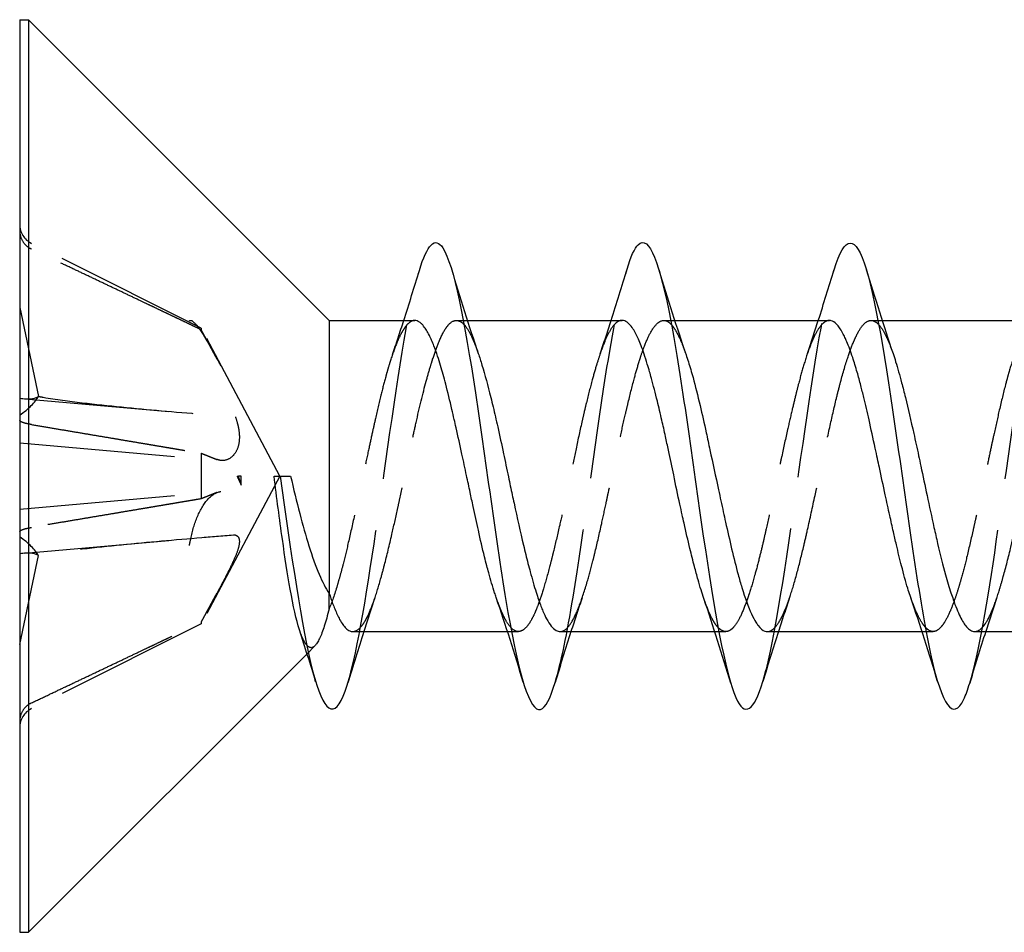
# Model space of a CAD drawing. Header units: millimetres. Extents: x -168 to 186, y -85 to 278.
# Tile 24 of 44: x 131 to 140, y 239 to 248. Entities that reach past the tile are written whole.
import ezdxf

# ---------------------------------------------------------------- set-up
doc = ezdxf.new("R2010")
doc.units = ezdxf.units.MM
doc.header["$LTSCALE"] = 10
doc.linetypes.add('ALLCAD_Strich', pattern=[0.2, 0.15, -0.05])
doc.layers.add('BESCH_KONT_sich_schn_grun_2d', color=10, linetype='Continuous')

msp = doc.modelspace()

# ---------------------------------------------------------------- linework, layer by layer
at = {"layer": 'BESCH_KONT_sich_schn_grun_2d', "linetype": 'Continuous'}
for p, q in [((130.911, 248.08), (130.911, 239.28)), ((130.911, 248.08), (130.9963, 248.08)), ((130.9963, 248.08), (130.9963, 239.28)), ((133.8963, 245.18), (130.9963, 248.08)), ((133.8963, 245.18), (133.8963, 242.5483)), ((133.8963, 245.18), (134.7218, 245.18)), ((135.1903, 245.18), (135.1903, 245.18)), ((135.2297, 245.18), (136.722, 245.18)), ((137.1913, 245.18), (137.1913, 245.18)), ((137.2296, 245.18), (138.7228, 245.18)), ((139.1907, 245.18), (139.1907, 245.18)), ((139.2308, 245.18), (140.7215, 245.18)), ((133.3646, 243.68), (133.4231, 243.68)), ((133.4231, 243.68), (133.5244, 243.68)), ((134.1234, 242.18), (135.6169, 242.18)), ((135.6553, 242.18), (135.6553, 242.18)), ((136.1246, 242.18), (137.6161, 242.18)), ((137.6559, 242.18), (137.6559, 242.18)), ((138.124, 242.18), (139.6158, 242.18)), ((139.6549, 242.18), (139.655, 242.18)), ((140.1236, 242.18), (141.617, 242.18)), ((133.683, 241.9667), (130.9963, 239.28)), ((130.911, 239.28), (130.9963, 239.28))]:
    msp.add_line(p, q, dxfattribs=at)
at = {"layer": 'BESCH_KONT_sich_schn_grun_2d', "linetype": 'ALLCAD_Strich'}
for p, q in [((132.6624, 245.1068), (131.0251, 245.9231)), ((130.911, 245.3063), (131.091, 244.4482)), ((135.1238, 245.18), (135.1903, 245.18)), ((135.1903, 245.18), (135.2297, 245.18)), ((137.1246, 245.18), (137.1913, 245.18)), ((137.1913, 245.18), (137.2296, 245.18)), ((139.1234, 245.18), (139.1907, 245.18)), ((139.1907, 245.18), (139.2308, 245.18)), ((132.6624, 245.1068), (132.6624, 245.0898)), ((133.421, 243.68), (132.6624, 245.1068)), ((130.9604, 244.425), (132.3495, 244.3034)), ((130.911, 243.9996), (132.8554, 243.8295)), ((132.6624, 243.8999), (132.6624, 243.4601)), ((133.421, 243.68), (132.6624, 242.2532)), ((133.0078, 243.68), (133.0215, 243.68)), ((133.0488, 243.68), (133.0215, 243.68)), ((133.0488, 243.5901), (133.0488, 243.68)), ((130.911, 243.3604), (132.8554, 243.5305)), ((130.9604, 242.935), (132.3495, 243.0566)), ((130.911, 242.0537), (131.091, 242.9118)), ((133.8963, 242.3994), (133.8963, 242.5483)), ((132.6624, 242.2532), (131.0251, 241.4369)), ((132.6624, 242.2702), (132.6624, 242.2532)), ((135.6169, 242.18), (135.6553, 242.18)), ((135.6553, 242.18), (135.7215, 242.18)), ((137.6161, 242.18), (137.6559, 242.18)), ((137.6559, 242.18), (137.7227, 242.18)), ((139.6158, 242.18), (139.6549, 242.18)), ((139.655, 242.18), (139.7222, 242.18)), ((133.7594, 242.0431), (133.683, 241.9667))]:
    msp.add_line(p, q, dxfattribs=at)
for centre, start, end in [((131.117, 246.1075), 180, 243.5), ((131.117, 241.2525), 116.5, 180)]:
    msp.add_arc(centre, 0.206, start, end, dxfattribs=at)
for centre, major_axis, ratio, start_param, end_param in [((130.6252, 244.7008), (0.4776, -0.2373), 0.301363, 5.494242, 6.164816), ((130.6252, 244.3307), (-0.4764, -0.2118), 0.374695, 2.039021, 2.709595), ((130.6252, 243.0293), (0.4764, -0.2118), 0.374695, 0.431998, 1.102572), ((130.6252, 242.6592), (-0.4776, -0.2373), 0.301363, 3.259962, 3.930536)]:
    msp.add_ellipse(centre, major_axis=major_axis, ratio=ratio, start_param=start_param, end_param=end_param, dxfattribs=at)
for points, knots in [([(130.911, 246.0475), (130.911, 246.0224), (130.9169, 245.993), (130.9364, 245.947), (130.9533, 245.9223), (130.986, 245.8906), (131.0056, 245.8772), (131.0251, 245.8677)], [0.03063035, 0.03063035, 0.03063035, 0.03063035, 0.03826174, 0.03826174, 0.04588225, 0.04588225, 0.05212581, 0.05212581, 0.05212581, 0.05212581]), ([(134.0771, 241.6847), (134.1732, 242.0027), (134.2692, 242.608), (134.3653, 243.2732), (134.47, 243.998), (134.5747, 244.7939), (134.6794, 245.3044), (134.7085, 245.4463), (134.7376, 245.5662), (134.7667, 245.6618)], [2.054535, 2.054535, 2.054535, 2.054535, 2.959994, 2.959994, 2.959994, 3.946659, 3.946659, 3.946659, 4.220873, 4.220873, 4.220873, 4.220873]), ([(136.0765, 241.6889), (136.1342, 241.8796), (136.192, 242.1647), (136.2497, 242.5121), (136.3544, 243.1422), (136.4591, 243.9776), (136.5638, 244.6437), (136.6327, 245.0821), (136.7016, 245.4471), (136.7705, 245.6752)], [8.335858, 8.335858, 8.335858, 8.335858, 8.879982, 8.879982, 8.879982, 9.866647, 9.866647, 9.866647, 10.516159, 10.516159, 10.516159, 10.516159]), ([(138.0801, 241.6979), (138.0981, 241.7571), (138.1161, 241.8258), (138.1341, 241.9036), (138.2388, 242.357), (138.3435, 243.1226), (138.4482, 243.8571), (138.5529, 244.5916), (138.6575, 245.2949), (138.7622, 245.6517), (138.7639, 245.6575), (138.7657, 245.6633), (138.7674, 245.669)], [14.630449, 14.630449, 14.630449, 14.630449, 14.79997, 14.79997, 14.79997, 15.786635, 15.786635, 15.786635, 16.7733, 16.7733, 16.7733, 16.78948, 16.78948, 16.78948, 16.78948]), ([(140.0759, 241.6825), (140.1615, 241.9659), (140.247, 242.4696), (140.3326, 243.0474), (140.4373, 243.7546), (140.5419, 244.5729), (140.6466, 245.1354), (140.687, 245.3525), (140.7274, 245.5314), (140.7678, 245.6644)], [20.90033, 20.90033, 20.90033, 20.90033, 21.706623, 21.706623, 21.706623, 22.693288, 22.693288, 22.693288, 23.074001, 23.074001, 23.074001, 23.074001]), ([(132.5484, 245.1777), (132.5504, 245.1792), (132.5525, 245.1802), (132.5692, 245.1837), (132.5906, 245.1667), (132.6427, 245.1032), (132.677, 245.0507), (132.7521, 244.9236), (132.7933, 244.8492), (132.8322, 244.7768), (132.8383, 244.7654), (132.8445, 244.7536), (132.8509, 244.7417)], [-0.07582789, -0.07582789, -0.07582789, -0.07582789, -0.07214903, -0.07214903, -0.04970497, -0.04970497, -0.02485249, -0.02485249, 0, 0, 0, 0.00390991, 0.00390991, 0.00390991, 0.00390991]), ([(134.7218, 245.18), (134.7174, 245.18), (134.7131, 245.1796), (134.6916, 245.1753), (134.6746, 245.1653), (134.6481, 245.1396), (134.6386, 245.1285), (134.6178, 245.0999), (134.6065, 245.0817), (134.5812, 245.0353), (134.5672, 245.0059), (134.5329, 244.9248), (134.5125, 244.8692), (134.4868, 244.7902), (134.4814, 244.7731), (134.4691, 244.733), (134.4622, 244.7096), (134.4508, 244.6695), (134.4462, 244.6531), (134.4262, 244.5803), (134.4109, 244.5206), (134.378, 244.3864), (134.3605, 244.3111), (134.3331, 244.1903), (134.3235, 244.1468), (134.3022, 244.0502), (134.2906, 243.9969), (134.2644, 243.8761), (134.2498, 243.8083), (134.2163, 243.6522), (134.1973, 243.564), (134.1728, 243.4511), (134.1673, 243.4256), (134.1546, 243.3672), (134.1475, 243.3343), (134.1205, 243.211), (134.1009, 243.1227), (134.0644, 242.9656), (134.0477, 242.8961), (134.0211, 242.792), (134.0114, 242.7551), (133.9925, 242.6865), (133.9833, 242.6546), (133.9484, 242.5379), (133.9224, 242.4625), (133.8963, 242.3994)], [6.5560788, 6.5560788, 6.5560788, 6.5560788, 6.5625224, 6.5625224, 6.5874777, 6.5874777, 6.6013001, 6.6013001, 6.6176885, 6.6176885, 6.6377522, 6.6377522, 6.6668211, 6.6668211, 6.6745424, 6.6745424, 6.6845204, 6.6845204, 6.691142, 6.691142, 6.7135692, 6.7135692, 6.7393428, 6.7393428, 6.7534557, 6.7534557, 6.7702443, 6.7702443, 6.7911575, 6.7911575, 6.8182459, 6.8182459, 6.8261649, 6.8261649, 6.8365108, 6.8365108, 6.8652952, 6.8652952, 6.8898655, 6.8898655, 6.9040722, 6.9040722, 6.9172938, 6.9172938, 6.954529, 6.954529, 6.954529, 6.954529]), ([(134.1234, 242.18), (134.1264, 242.18), (134.1294, 242.1802), (134.1579, 242.184), (134.1835, 242.2016), (134.2216, 242.2483), (134.2339, 242.2666), (134.2533, 242.3004), (134.2604, 242.3137), (134.2873, 242.3686), (134.307, 242.417), (134.3488, 242.5355), (134.3709, 242.6071), (134.4053, 242.7295), (134.4174, 242.7747), (134.4534, 242.9141), (134.4774, 243.0134), (134.5196, 243.1953), (134.5376, 243.2754), (134.563, 243.3911), (134.5704, 243.4252), (134.5952, 243.5408), (134.6125, 243.6231), (134.6465, 243.785), (134.6631, 243.8643), (134.6861, 243.9722), (134.6924, 244.0017), (134.7108, 244.0866), (134.7228, 244.1413), (134.7674, 244.3389), (134.8, 244.4738), (134.8464, 244.6442), (134.8597, 244.691), (134.8803, 244.7593), (134.8876, 244.7828), (134.9126, 244.8606), (134.9301, 244.9105), (134.9712, 245.0137), (134.9946, 245.062), (135.03, 245.1167), (135.0418, 245.132), (135.0809, 245.1721), (135.1083, 245.1838), (135.1525, 245.1761), (135.169, 245.1673), (135.1896, 245.1491), (135.1936, 245.1451), (135.1977, 245.1407)], [0.1097994, 0.1097994, 0.1097994, 0.1097994, 0.1141586, 0.1141586, 0.1507799, 0.1507799, 0.1684279, 0.1684279, 0.1785809, 0.1785809, 0.207307, 0.207307, 0.2397642, 0.2397642, 0.2573853, 0.2573853, 0.2919009, 0.2919009, 0.3176024, 0.3176024, 0.3282327, 0.3282327, 0.3534793, 0.3534793, 0.3778589, 0.3778589, 0.3870962, 0.3870962, 0.4046176, 0.4046176, 0.4515908, 0.4515908, 0.4706328, 0.4706328, 0.4811018, 0.4811018, 0.5067271, 0.5067271, 0.5411223, 0.5411223, 0.558324, 0.558324, 0.597748, 0.597748, 0.6213207, 0.6213207, 0.6271808, 0.6271808, 0.6271808, 0.6271808]), ([(136.722, 245.18), (136.7119, 245.18), (136.7017, 245.1778), (136.6855, 245.1706), (136.6795, 245.1672), (136.6661, 245.1578), (136.6589, 245.1515), (136.6316, 245.1234), (136.6117, 245.094), (136.5751, 245.0246), (136.5585, 244.9871), (136.5321, 244.9196), (136.5225, 244.8933), (136.5013, 244.8318), (136.4897, 244.796), (136.4635, 244.7107), (136.449, 244.6601), (136.4154, 244.5372), (136.3964, 244.4632), (136.3714, 244.3605), (136.3654, 244.3352), (136.3521, 244.2785), (136.3448, 244.2469), (136.3175, 244.1263), (136.2976, 244.0347), (136.2611, 243.8628), (136.2444, 243.7833), (136.218, 243.6579), (136.2084, 243.6122), (136.1872, 243.5122), (136.1756, 243.458), (136.1494, 243.3374), (136.1349, 243.2713), (136.1013, 243.1231), (136.0823, 243.0421), (136.0574, 242.9398), (136.0513, 242.9154), (136.038, 242.8622), (136.0307, 242.8336), (136.0033, 242.7287), (135.9835, 242.657), (135.947, 242.537), (135.9303, 242.4869), (135.904, 242.4162), (135.8944, 242.3921), (135.8731, 242.3432), (135.8615, 242.3192), (135.8353, 242.2714), (135.8207, 242.2492), (135.7872, 242.2087), (135.7683, 242.1934), (135.7434, 242.1832), (135.7373, 242.1816), (135.724, 242.1797), (135.7168, 242.1798), (135.6895, 242.1846), (135.6696, 242.1971), (135.649, 242.2193), (135.6483, 242.2201), (135.6475, 242.2209)], [5.5909526, 5.5909526, 5.5909526, 5.5909526, 5.6054799, 5.6054799, 5.6141509, 5.6141509, 5.6246764, 5.6246764, 5.6537761, 5.6537761, 5.6782417, 5.6782417, 5.6922665, 5.6922665, 5.7090358, 5.7090358, 5.7299535, 5.7299535, 5.7570413, 5.7570413, 5.76571, 5.76571, 5.7762376, 5.7762376, 5.8053416, 5.8053416, 5.8298068, 5.8298068, 5.8438332, 5.8438332, 5.8606056, 5.8606056, 5.8815299, 5.8815299, 5.9086017, 5.9086017, 5.9172732, 5.9172732, 5.9278148, 5.9278148, 5.9569313, 5.9569313, 5.9813491, 5.9813491, 5.9953788, 5.9953788, 6.0121747, 6.0121747, 6.0331514, 6.0331514, 6.0601155, 6.0601155, 6.0687898, 6.0687898, 6.0792941, 6.0792941, 6.1083687, 6.1083687, 6.1094875, 6.1094875, 6.1094875, 6.1094875]), ([(136.1246, 242.18), (136.1259, 242.18), (136.1273, 242.18), (136.1359, 242.1805), (136.1432, 242.1821), (136.1695, 242.1921), (136.1883, 242.2073), (136.2302, 242.2587), (136.2532, 242.2987), (136.2883, 242.3757), (136.3002, 242.4046), (136.337, 242.5015), (136.3619, 242.5779), (136.4051, 242.7258), (136.4233, 242.7926), (136.4486, 242.8918), (136.4559, 242.9209), (136.484, 243.0366), (136.5047, 243.1273), (136.5404, 243.2893), (136.5553, 243.3588), (136.5763, 243.4576), (136.5824, 243.486), (136.6003, 243.5708), (136.6122, 243.6272), (136.6512, 243.8113), (136.6784, 243.9382), (136.7225, 244.1365), (136.7392, 244.2098), (136.7631, 244.3119), (136.7703, 244.3425), (136.7981, 244.4583), (136.8183, 244.5395), (136.8537, 244.6715), (136.8688, 244.7246), (136.89, 244.7937), (136.896, 244.8128), (136.914, 244.8675), (136.9259, 244.9012), (136.957, 244.9821), (136.9762, 245.0248), (137.0196, 245.104), (137.0437, 245.1362), (137.0749, 245.1621), (137.0822, 245.167), (137.1125, 245.1828), (137.1353, 245.1831), (137.1718, 245.1646), (137.1855, 245.1534), (137.1991, 245.1381)], [1.0741953, 1.0741953, 1.0741953, 1.0741953, 1.0761195, 1.0761195, 1.0865617, 1.0865617, 1.1140841, 1.1140841, 1.147867, 1.147867, 1.1652029, 1.1652029, 1.2010522, 1.2010522, 1.2269433, 1.2269433, 1.2373465, 1.2373465, 1.2675955, 1.2675955, 1.2895036, 1.2895036, 1.2983172, 1.2983172, 1.3156455, 1.3156455, 1.3547776, 1.3547776, 1.3785643, 1.3785643, 1.3889697, 1.3889697, 1.418627, 1.418627, 1.4407338, 1.4407338, 1.4495804, 1.4495804, 1.4669119, 1.4669119, 1.4946207, 1.4946207, 1.5289508, 1.5289508, 1.539358, 1.539358, 1.5727412, 1.5727412, 1.5927636, 1.5927636, 1.5927636, 1.5927636]), ([(138.7228, 245.18), (138.7189, 245.18), (138.7151, 245.1797), (138.6997, 245.177), (138.6881, 245.1721), (138.662, 245.1543), (138.6474, 245.1398), (138.6138, 245.0964), (138.5948, 245.0645), (138.5699, 245.0131), (138.5639, 244.9999), (138.5505, 244.9692), (138.5433, 244.9513), (138.5159, 244.8803), (138.4961, 244.8207), (138.4595, 244.6989), (138.4429, 244.6389), (138.4165, 244.5382), (138.4069, 244.5004), (138.3857, 244.4147), (138.3741, 244.3666), (138.3479, 244.2554), (138.3333, 244.1919), (138.2998, 244.0427), (138.2808, 243.9565), (138.2558, 243.8411), (138.2498, 243.813), (138.2365, 243.7506), (138.2292, 243.7164), (138.2019, 243.5873), (138.182, 243.4927), (138.1455, 243.3212), (138.1288, 243.2443), (138.1024, 243.1264), (138.0928, 243.0841), (138.0716, 242.9933), (138.06, 242.9452), (138.0338, 242.8404), (138.0193, 242.7847), (137.9857, 242.6637), (137.9667, 242.6004), (137.9418, 242.5246), (137.9357, 242.5068), (137.9224, 242.4687), (137.9151, 242.4488), (137.8878, 242.3775), (137.868, 242.3327), (137.8314, 242.2654), (137.8147, 242.2405), (137.7884, 242.2111), (137.7787, 242.2024), (137.7575, 242.1879), (137.7459, 242.183), (137.7198, 242.1785), (137.7052, 242.1807), (137.6765, 242.194), (137.6625, 242.2048), (137.6484, 242.2197)], [4.6258419, 4.6258419, 4.6258419, 4.6258419, 4.6314032, 4.6314032, 4.6481771, 4.6481771, 4.6691051, 4.6691051, 4.6961691, 4.6961691, 4.7048393, 4.7048393, 4.7153676, 4.7153676, 4.7444705, 4.7444705, 4.7689286, 4.7689286, 4.7829544, 4.7829544, 4.7997282, 4.7997282, 4.820656, 4.820656, 4.8477207, 4.8477207, 4.8563909, 4.8563909, 4.8669192, 4.8669192, 4.8960222, 4.8960222, 4.9204806, 4.9204806, 4.9345064, 4.9345064, 4.9512802, 4.9512802, 4.9722079, 4.9722079, 4.9992729, 4.9992729, 5.0079431, 5.0079431, 5.0184718, 5.0184718, 5.0475752, 5.0475752, 5.0720326, 5.0720326, 5.0860585, 5.0860585, 5.1028329, 5.1028329, 5.123762, 5.123762, 5.1438235, 5.1438235, 5.1438235, 5.1438235]), ([(138.124, 242.18), (138.1365, 242.18), (138.1491, 242.1836), (138.1737, 242.1976), (138.1856, 242.2075), (138.2212, 242.2463), (138.245, 242.2841), (138.2876, 242.3713), (138.3062, 242.416), (138.332, 242.4868), (138.3393, 242.5077), (138.3688, 242.5968), (138.3908, 242.6724), (138.4337, 242.8336), (138.4545, 242.9181), (138.4874, 243.0577), (138.4993, 243.1096), (138.5354, 243.2694), (138.5597, 243.3802), (138.6026, 243.5783), (138.6211, 243.6645), (138.6468, 243.7842), (138.654, 243.818), (138.6828, 243.9522), (138.704, 244.0513), (138.7466, 244.2445), (138.7679, 244.338), (138.8013, 244.4756), (138.8132, 244.523), (138.8496, 244.6611), (138.8741, 244.7456), (138.917, 244.8753), (138.9353, 244.9248), (138.9607, 244.9855), (138.9679, 245.0019), (138.9969, 245.0637), (139.0184, 245.1007), (139.0611, 245.1541), (139.0823, 245.1707), (139.1154, 245.1806), (139.1274, 245.1809), (139.1589, 245.1735), (139.1786, 245.1604), (139.1984, 245.139)], [2.0387603, 2.0387603, 2.0387603, 2.0387603, 2.0571761, 2.0571761, 2.0745207, 2.0745207, 2.1087566, 2.1087566, 2.1353158, 2.1353158, 2.145711, 2.145711, 2.177926, 2.177926, 2.2085137, 2.2085137, 2.225853, 2.225853, 2.2607461, 2.2607461, 2.2871543, 2.2871543, 2.2975494, 2.2975494, 2.3286026, 2.3286026, 2.3599157, 2.3599157, 2.3772527, 2.3772527, 2.4125376, 2.4125376, 2.4385389, 2.4385389, 2.448933, 2.448933, 2.4804162, 2.4804162, 2.5114581, 2.5114581, 2.5287965, 2.5287965, 2.5571224, 2.5571224, 2.5571224, 2.5571224]), ([(140.7215, 245.18), (140.7047, 245.18), (140.688, 245.1736), (140.6555, 245.149), (140.6397, 245.1313), (140.6142, 245.0943), (140.6046, 245.0785), (140.5833, 245.039), (140.5715, 245.0145), (140.5447, 244.953), (140.5297, 244.9143), (140.4967, 244.821), (140.4787, 244.7647), (140.4546, 244.6828), (140.4485, 244.6615), (140.4353, 244.6136), (140.4281, 244.5868), (140.4009, 244.4829), (140.3812, 244.4014), (140.3445, 244.2428), (140.3276, 244.1671), (140.301, 244.0454), (140.2914, 244.0009), (140.2702, 243.9024), (140.2586, 243.8483), (140.2325, 243.7263), (140.218, 243.6583), (140.1844, 243.502), (140.1652, 243.4141), (140.1402, 243.3004), (140.1341, 243.2732), (140.1208, 243.2133), (140.1135, 243.1808), (140.0861, 243.0599), (140.0663, 242.9746), (140.0297, 242.826), (140.0131, 242.7618), (139.9868, 242.6669), (139.9772, 242.6336), (139.956, 242.5639), (139.9444, 242.528), (139.9182, 242.4528), (139.9036, 242.4147), (139.87, 242.3367), (139.8511, 242.2995), (139.8262, 242.26), (139.8201, 242.2511), (139.8068, 242.2332), (139.7995, 242.2245), (139.7722, 242.196), (139.7524, 242.1839), (139.7158, 242.1782), (139.6991, 242.1819), (139.6728, 242.1977), (139.6631, 242.2056), (139.6514, 242.2176), (139.6492, 242.2199), (139.6471, 242.2223)], [3.6607716, 3.6607716, 3.6607716, 3.6607716, 3.6852692, 3.6852692, 3.7084587, 3.7084587, 3.7224406, 3.7224406, 3.739453, 3.739453, 3.760996, 3.760996, 3.7866927, 3.7866927, 3.7954146, 3.7954146, 3.8058248, 3.8058248, 3.834794, 3.834794, 3.8595708, 3.8595708, 3.8736032, 3.8736032, 3.8903432, 3.8903432, 3.9111854, 3.9111854, 3.9384485, 3.9384485, 3.9471097, 3.9471097, 3.9576593, 3.9576593, 3.986786, 3.986786, 4.0111869, 4.0111869, 4.0252112, 4.0252112, 4.0419913, 4.0419913, 4.0629355, 4.0629355, 4.0899613, 4.0899613, 4.0986331, 4.0986331, 4.1091574, 4.1091574, 4.1382555, 4.1382555, 4.1627239, 4.1627239, 4.1767498, 4.1767498, 4.1798433, 4.1798433, 4.1798433, 4.1798433]), ([(140.1236, 242.18), (140.1338, 242.18), (140.1441, 242.1823), (140.1731, 242.1952), (140.1918, 242.211), (140.2176, 242.2431), (140.2248, 242.2532), (140.2531, 242.2972), (140.2739, 242.3392), (140.3164, 242.4426), (140.338, 242.5044), (140.3716, 242.6124), (140.3835, 242.6529), (140.42, 242.7827), (140.4447, 242.8784), (140.4876, 243.0548), (140.5056, 243.1323), (140.5309, 243.2442), (140.5381, 243.2767), (140.5674, 243.41), (140.5891, 243.5129), (140.6319, 243.717), (140.6529, 243.8176), (140.6859, 243.9727), (140.6979, 244.0279), (140.738, 244.2103), (140.7664, 244.333), (140.8099, 244.5068), (140.8248, 244.5639), (140.847, 244.6447), (140.8543, 244.6705), (140.8808, 244.7625), (140.8999, 244.8238), (140.941, 244.9416), (140.9629, 244.9957), (140.9968, 245.0638), (141.0087, 245.0847), (141.0485, 245.1442), (141.0764, 245.1692), (141.1194, 245.1814), (141.1341, 245.1809), (141.1562, 245.173), (141.1635, 245.1693), (141.1799, 245.1582), (141.1889, 245.1502), (141.1979, 245.1405)], [3.0035294, 3.0035294, 3.0035294, 3.0035294, 3.0182689, 3.0182689, 3.0448994, 3.0448994, 3.0553004, 3.0553004, 3.085744, 3.085744, 3.1174602, 3.1174602, 3.1347984, 3.1347984, 3.1702603, 3.1702603, 3.196045, 3.196045, 3.2064406, 3.2064406, 3.2382553, 3.2382553, 3.2690975, 3.2690975, 3.286439, 3.286439, 3.3272112, 3.3272112, 3.3485439, 3.3485439, 3.3589859, 3.3589859, 3.3869299, 3.3869299, 3.4190876, 3.4190876, 3.4364318, 3.4364318, 3.4766317, 3.4766317, 3.4977295, 3.4977295, 3.5082316, 3.5082316, 3.521334, 3.521334, 3.521334, 3.521334]), ([(135.1977, 245.1407), (135.2009, 245.1374), (135.204, 245.1338), (135.228, 245.105), (135.2486, 245.0705), (135.291, 244.9815), (135.3128, 244.9261), (135.3349, 244.8614), (135.3351, 244.8609), (135.3353, 244.8603)], [0.62718477, 0.62718477, 0.62718477, 0.62718477, 0.63167997, 0.63167997, 0.66182556, 0.66182556, 0.69376316, 0.69376316, 0.69403841, 0.69403841, 0.69403841, 0.69403841]), ([(137.1992, 245.1381), (137.2059, 245.1306), (137.2127, 245.122), (137.2313, 245.0957), (137.2432, 245.0759), (137.283, 245.0004), (137.311, 244.9322), (137.3393, 244.8499), (137.3394, 244.8495), (137.3396, 244.8492)], [1.59277081, 1.59277081, 1.59277081, 1.59277081, 1.60263097, 1.60263097, 1.61997305, 1.61997305, 1.66018869, 1.66018869, 1.66035753, 1.66035753, 1.66035753, 1.66035753]), ([(139.1984, 245.1389), (139.2032, 245.1338), (139.2079, 245.1281), (139.2311, 245.0985), (139.2495, 245.0679), (139.2751, 245.0159), (139.2824, 245.0001), (139.3052, 244.9469), (139.3207, 244.9058), (139.3362, 244.8603)], [2.55713615, 2.55713615, 2.55713615, 2.55713615, 2.56394725, 2.56394725, 2.59023589, 2.59023589, 2.60063306, 2.60063306, 2.62325495, 2.62325495, 2.62325495, 2.62325495]), ([(131.0909, 244.4478), (131.1072, 244.4448), (131.1232, 244.442), (131.2618, 244.4172), (131.3871, 244.4013), (131.6392, 244.3715), (131.7662, 244.3582), (132.1495, 244.3204), (132.4081, 244.2979), (132.7766, 244.2674), (132.8842, 244.2587), (132.9923, 244.2501)], [1.2674752, 1.2674752, 1.2674752, 1.2674752, 1.2722028, 1.2722028, 1.3103899, 1.3103899, 1.348577, 1.348577, 1.4249512, 1.4249512, 1.456295, 1.456295, 1.456295, 1.456295]), ([(131.0251, 244.1758), (131.0056, 244.1791), (130.986, 244.1831), (130.9533, 244.1914), (130.9364, 244.197), (130.9169, 244.2065), (130.911, 244.2119), (130.911, 244.2162)], [0.0702127, 0.0702127, 0.0702127, 0.0702127, 0.07645626, 0.07645626, 0.08407677, 0.08407677, 0.09170817, 0.09170817, 0.09170817, 0.09170817]), ([(132.9923, 244.2501), (133.0006, 244.2261), (133.0081, 244.2013), (133.0247, 244.1336), (133.0304, 244.091), (133.0304, 244.0174), (133.0247, 243.9815), (133.0035, 243.9211), (132.9881, 243.8966), (132.9532, 243.858), (132.93, 243.8425), (132.8813, 243.8273), (132.8557, 243.8274), (132.826, 243.8351), (132.8199, 243.8372), (132.8137, 243.8397)], [0.03562566, 0.03562566, 0.03562566, 0.03562566, 0.04289044, 0.04289044, 0.05572678, 0.05572678, 0.06856312, 0.06856312, 0.08139946, 0.08139946, 0.09642651, 0.09642651, 0.11145356, 0.11145356, 0.11536347, 0.11536347, 0.11536347, 0.11536347]), ([(133.0078, 243.68), (133.0146, 243.665), (133.0215, 243.6499), (133.0351, 243.6199), (133.042, 243.605), (133.0488, 243.5901)], [-0.009907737, -0.009907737, -0.009907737, -0.009907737, -0.004953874, -0.004953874, 0, 0, 0, 0]), ([(133.0488, 243.5901), (133.0442, 243.6042), (133.0396, 243.6187), (133.0305, 243.6487), (133.026, 243.6642), (133.0215, 243.68)], [0, 0, 0, 0, 0.00547206, 0.00547206, 0.01100673, 0.01100673, 0.01100673, 0.01100673]), ([(132.5484, 243.009), (132.5504, 243.0214), (132.5525, 243.0339), (132.5692, 243.1226), (132.5906, 243.1986), (132.6427, 243.3331), (132.677, 243.3962), (132.7521, 243.4878), (132.7933, 243.5163), (132.8322, 243.5265), (132.8383, 243.528), (132.8445, 243.5292), (132.8509, 243.53)], [-0.07582789, -0.07582789, -0.07582789, -0.07582789, -0.07214903, -0.07214903, -0.04970497, -0.04970497, -0.02485249, -0.02485249, 0, 0, 0, 0.00390991, 0.00390991, 0.00390991, 0.00390991]), ([(130.911, 243.1438), (130.911, 243.1481), (130.9169, 243.1535), (130.9364, 243.163), (130.9533, 243.1686), (130.986, 243.1769), (131.0056, 243.1809), (131.0251, 243.1842)], [0.03063035, 0.03063035, 0.03063035, 0.03063035, 0.03826174, 0.03826174, 0.04588225, 0.04588225, 0.05212581, 0.05212581, 0.05212581, 0.05212581]), ([(132.9923, 243.1099), (132.8842, 243.1013), (132.7765, 243.0926), (132.408, 243.0621), (132.1494, 243.0396), (131.7661, 243.0018), (131.6392, 242.9885), (131.3871, 242.9587), (131.2618, 242.9428), (131.1232, 242.918), (131.1072, 242.9152), (131.0909, 242.9122)], [1.0377907, 1.0377907, 1.0377907, 1.0377907, 1.0691476, 1.0691476, 1.1455152, 1.1455152, 1.1836991, 1.1836991, 1.2218829, 1.2218829, 1.2266102, 1.2266102, 1.2266102, 1.2266102]), ([(132.9923, 243.1098), (133.0006, 243.1079), (133.0081, 243.104), (133.0247, 243.0873), (133.0304, 243.0697), (133.0304, 243.0261), (133.0247, 242.9973), (133.0035, 242.9317), (132.9881, 242.8948), (132.9532, 242.8179), (132.93, 242.7709), (132.8813, 242.6755), (132.8557, 242.627), (132.826, 242.5718), (132.8199, 242.5604), (132.8137, 242.549)], [0.03562566, 0.03562566, 0.03562566, 0.03562566, 0.04289044, 0.04289044, 0.05572678, 0.05572678, 0.06856312, 0.06856312, 0.08139946, 0.08139946, 0.09642651, 0.09642651, 0.11145356, 0.11145356, 0.11536347, 0.11536347, 0.11536347, 0.11536347]), ([(135.6475, 242.221), (135.6315, 242.2386), (135.6156, 242.262), (135.59, 242.3079), (135.5803, 242.3271), (135.5592, 242.3731), (135.5476, 242.4008), (135.5266, 242.4553), (135.5172, 242.4812), (135.5078, 242.5086)], [6.10949207, 6.10949207, 6.10949207, 6.10949207, 6.13288896, 6.13288896, 6.14690609, 6.14690609, 6.16364103, 6.16364103, 6.17712816, 6.17712816, 6.17712816, 6.17712816]), ([(137.6484, 242.2197), (137.6435, 242.2249), (137.6386, 242.2306), (137.6277, 242.2445), (137.6217, 242.253), (137.6083, 242.2734), (137.6011, 242.2857), (137.5737, 242.3361), (137.5539, 242.3813), (137.5264, 242.4544), (137.5188, 242.4757), (137.5112, 242.4981)], [5.14383368, 5.14383368, 5.14383368, 5.14383368, 5.15082434, 5.15082434, 5.15949474, 5.15949474, 5.1700228, 5.1700228, 5.19912555, 5.19912555, 5.21028686, 5.21028686, 5.21028686, 5.21028686]), ([(139.6471, 242.2223), (139.6376, 242.2328), (139.6282, 242.2452), (139.6042, 242.2814), (139.5896, 242.3076), (139.556, 242.3774), (139.537, 242.4237), (139.5144, 242.4867), (139.5107, 242.4973), (139.507, 242.5082)], [4.17985704, 4.17985704, 4.17985704, 4.17985704, 4.19352229, 4.19352229, 4.21444699, 4.21444699, 4.24151807, 4.24151807, 4.24687046, 4.24687046, 4.24687046, 4.24687046]), ([(133.8962, 242.399), (133.8641, 242.2731), (133.8338, 242.1774), (133.7727, 242.0464), (133.7423, 242.0173), (133.7015, 242.029), (133.6912, 242.0363), (133.681, 242.0478)], [0, 0, 0, 0, 0.058351, 0.058351, 0.1208112, 0.1208112, 0.1420368, 0.1420368, 0.1420368, 0.1420368]), ([(133.681, 242.0478), (133.6573, 242.0744), (133.634, 242.1234), (133.6109, 242.1943), (133.6105, 242.1955), (133.6101, 242.1967)], [0.14203752, 0.14203752, 0.14203752, 0.14203752, 0.19100112, 0.19100112, 0.19184254, 0.19184254, 0.19184254, 0.19184254]), ([(131.0251, 241.4923), (131.0056, 241.4828), (130.986, 241.4694), (130.9533, 241.4377), (130.9364, 241.413), (130.9169, 241.367), (130.911, 241.3376), (130.911, 241.3125)], [0.0702127, 0.0702127, 0.0702127, 0.0702127, 0.07645626, 0.07645626, 0.08407677, 0.08407677, 0.09170817, 0.09170817, 0.09170817, 0.09170817])]:
    msp.add_open_spline(points, degree=3, knots=knots, dxfattribs=at)
at = {"layer": 'BESCH_KONT_sich_schn_grun_2d', "linetype": 'Continuous'}
for points, knots in [([(136.7705, 245.6752), (136.8063, 245.7935), (136.8421, 245.875), (136.8778, 245.9107), (136.9825, 246.0152), (137.0872, 245.7275), (137.1919, 245.1767), (137.2966, 244.626), (137.4013, 243.812), (137.506, 243.1001), (137.6107, 242.3881), (137.7153, 241.7782), (137.82, 241.5437), (137.9067, 241.3495), (137.9934, 241.4129), (138.0801, 241.6979)], [10.516159, 10.516159, 10.516159, 10.516159, 10.853312, 10.853312, 10.853312, 11.839976, 11.839976, 11.839976, 12.826641, 12.826641, 12.826641, 13.813306, 13.813306, 13.813306, 14.630449, 14.630449, 14.630449, 14.630449]), ([(138.7674, 245.669), (138.8704, 246.0087), (138.9733, 246.013), (139.0763, 245.6776), (139.181, 245.3366), (139.2857, 244.6444), (139.3904, 243.9115), (139.4951, 243.1787), (139.5997, 242.4051), (139.7044, 241.9378), (139.8091, 241.4705), (139.9138, 241.3095), (140.0185, 241.5269), (140.0376, 241.5667), (140.0568, 241.619), (140.0759, 241.6825)], [16.78948, 16.78948, 16.78948, 16.78948, 17.759965, 17.759965, 17.759965, 18.746629, 18.746629, 18.746629, 19.733294, 19.733294, 19.733294, 20.719959, 20.719959, 20.719959, 20.90033, 20.90033, 20.90033, 20.90033]), ([(134.7667, 245.6618), (134.8423, 245.9103), (134.9178, 245.9953), (134.9934, 245.8788), (135.0981, 245.7174), (135.2028, 245.1693), (135.3075, 244.4806), (135.4122, 243.7918), (135.5169, 242.9624), (135.6216, 242.3643), (135.7263, 241.7661), (135.8309, 241.3993), (135.9356, 241.4282), (135.9826, 241.4412), (136.0296, 241.5338), (136.0765, 241.6889)], [4.220873, 4.220873, 4.220873, 4.220873, 4.933323, 4.933323, 4.933323, 5.919988, 5.919988, 5.919988, 6.906653, 6.906653, 6.906653, 7.893318, 7.893318, 7.893318, 8.335858, 8.335858, 8.335858, 8.335858]), ([(135.5078, 242.5086), (135.5027, 242.5236), (135.4976, 242.539), (135.4734, 242.6134), (135.4543, 242.6779), (135.4292, 242.7694), (135.4232, 242.792), (135.4098, 242.8431), (135.4026, 242.8718), (135.3752, 242.9821), (135.3554, 243.0677), (135.3188, 243.2313), (135.3021, 243.3082), (135.2757, 243.4312), (135.2661, 243.4764), (135.2449, 243.5762), (135.2333, 243.6308), (135.2071, 243.7536), (135.1925, 243.8217), (135.159, 243.9763), (135.14, 244.0622), (135.1151, 244.1727), (135.109, 244.1993), (135.0956, 244.2579), (135.0883, 244.2896), (135.0609, 244.4068), (135.041, 244.4887), (135.0045, 244.6291), (134.9881, 244.6889), (134.9619, 244.7767), (134.9522, 244.8074), (134.9309, 244.8716), (134.9192, 244.9043), (134.8927, 244.9725), (134.8779, 245.0063), (134.8446, 245.0727), (134.8261, 245.1027), (134.8015, 245.1332), (134.7955, 245.1399), (134.7823, 245.1531), (134.7751, 245.1591), (134.7525, 245.1747), (134.7372, 245.18), (134.7218, 245.18)], [6.1771282, 6.1771282, 6.1771282, 6.1771282, 6.1844826, 6.1844826, 6.2117356, 6.2117356, 6.2203934, 6.2203934, 6.2309258, 6.2309258, 6.2600441, 6.2600441, 6.2845221, 6.2845221, 6.298554, 6.298554, 6.3153319, 6.3153319, 6.3362675, 6.3362675, 6.363306, 6.363306, 6.371989, 6.371989, 6.3826022, 6.3826022, 6.4117861, 6.4117861, 6.4359703, 6.4359703, 6.450018, 6.450018, 6.4669359, 6.4669359, 6.488187, 6.488187, 6.5145943, 6.5145943, 6.5232848, 6.5232848, 6.5336306, 6.5336306, 6.5560788, 6.5560788, 6.5560788, 6.5560788]), ([(137.5112, 242.4981), (137.5021, 242.5247), (137.493, 242.5529), (137.4743, 242.6135), (137.4647, 242.6462), (137.4435, 242.721), (137.4319, 242.7637), (137.4057, 242.8635), (137.3911, 242.9216), (137.3576, 243.0599), (137.3386, 243.1413), (137.3136, 243.2522), (137.3076, 243.2793), (137.2943, 243.3398), (137.287, 243.3733), (137.2597, 243.5003), (137.2398, 243.5949), (137.2033, 243.7694), (137.1866, 243.849), (137.1602, 243.9726), (137.1506, 244.0173), (137.1294, 244.1143), (137.1178, 244.1664), (137.0916, 244.281), (137.0771, 244.3429), (137.0435, 244.4797), (137.0245, 244.5531), (136.9996, 244.6436), (136.9935, 244.6651), (136.9802, 244.7115), (136.9729, 244.7361), (136.9456, 244.8257), (136.9258, 244.8849), (136.8892, 244.9802), (136.8725, 245.0183), (136.8462, 245.0692), (136.8366, 245.0859), (136.8153, 245.1181), (136.8037, 245.1328), (136.7776, 245.1593), (136.763, 245.1695), (136.7396, 245.1783), (136.7308, 245.18), (136.722, 245.18)], [5.2102869, 5.2102869, 5.2102869, 5.2102869, 5.2235845, 5.2235845, 5.2376103, 5.2376103, 5.2543837, 5.2543837, 5.2753106, 5.2753106, 5.3023778, 5.3023778, 5.3110479, 5.3110479, 5.3215761, 5.3215761, 5.3506792, 5.3506792, 5.3751389, 5.3751389, 5.3891649, 5.3891649, 5.4059383, 5.4059383, 5.4268653, 5.4268653, 5.4539323, 5.4539323, 5.4626027, 5.4626027, 5.4731331, 5.4731331, 5.5022385, 5.5022385, 5.526691, 5.526691, 5.5407176, 5.5407176, 5.5574948, 5.5574948, 5.5784301, 5.5784301, 5.5909526, 5.5909526, 5.5909526, 5.5909526]), ([(139.507, 242.5082), (139.5046, 242.5149), (139.5023, 242.5218), (139.4927, 242.5507), (139.4854, 242.5735), (139.4581, 242.6629), (139.4383, 242.7348), (139.4017, 242.8772), (139.3851, 242.9457), (139.3587, 243.0582), (139.3491, 243.1001), (139.3279, 243.1938), (139.3163, 243.2458), (139.2901, 243.3645), (139.2755, 243.4315), (139.2419, 243.5866), (139.223, 243.6748), (139.198, 243.7909), (139.192, 243.8191), (139.1787, 243.8812), (139.1714, 243.9151), (139.1441, 244.0421), (139.1242, 244.1336), (139.0877, 244.2963), (139.071, 244.3682), (139.0446, 244.4764), (139.035, 244.5148), (139.0138, 244.5964), (139.0022, 244.6391), (138.976, 244.7306), (138.9615, 244.7783), (138.9279, 244.8795), (138.9089, 244.9306), (138.884, 244.9893), (138.8779, 245.0028), (138.8646, 245.0313), (138.8573, 245.0458), (138.83, 245.0965), (138.8102, 245.1255), (138.7736, 245.1626), (138.7569, 245.1733), (138.7344, 245.1792), (138.7286, 245.18), (138.7228, 245.18)], [4.2468705, 4.2468705, 4.2468705, 4.2468705, 4.2501879, 4.2501879, 4.2607169, 4.2607169, 4.2898205, 4.2898205, 4.3142763, 4.3142763, 4.328302, 4.328302, 4.3450759, 4.3450759, 4.3660042, 4.3660042, 4.3930671, 4.3930671, 4.4017374, 4.4017374, 4.4122655, 4.4122655, 4.4413681, 4.4413681, 4.4658265, 4.4658265, 4.4798522, 4.4798522, 4.4966259, 4.4966259, 4.5175536, 4.5175536, 4.5446181, 4.5446181, 4.5532883, 4.5532883, 4.5638167, 4.5638167, 4.5929197, 4.5929197, 4.6173774, 4.6173774, 4.6258419, 4.6258419, 4.6258419, 4.6258419]), ([(135.3353, 244.8603), (135.347, 244.8259), (135.3588, 244.7891), (135.3987, 244.6572), (135.4269, 244.5523), (135.4704, 244.378), (135.4854, 244.3155), (135.5076, 244.2196), (135.5149, 244.1876), (135.5411, 244.0705), (135.5599, 243.9834), (135.5943, 243.821), (135.6099, 243.7463), (135.6317, 243.6423), (135.6379, 243.613), (135.6558, 243.5277), (135.6677, 243.472), (135.7097, 243.2766), (135.7401, 243.1408), (135.7853, 242.9525), (135.7999, 242.8937), (135.8218, 242.8093), (135.829, 242.7818), (135.8554, 242.6843), (135.8742, 242.6186), (135.9087, 242.5094), (135.9243, 242.4641), (135.946, 242.4075), (135.9522, 242.3922), (135.9701, 242.3499), (135.9819, 242.3248), (136.0239, 242.2463), (136.0542, 242.2089), (136.0981, 242.1838), (136.1114, 242.18), (136.1246, 242.18)], [0.6940384, 0.6940384, 0.6940384, 0.6940384, 0.7111401, 0.7111401, 0.7517697, 0.7517697, 0.7731299, 0.7731299, 0.7836052, 0.7836052, 0.8110054, 0.8110054, 0.8339203, 0.8339203, 0.8429026, 0.8429026, 0.8601131, 0.8601131, 0.9037635, 0.9037635, 0.9246347, 0.9246347, 0.9350724, 0.9350724, 0.9626465, 0.9626465, 0.9854881, 0.9854881, 0.9944536, 0.9944536, 1.0116415, 1.0116415, 1.0552543, 1.0552543, 1.0741953, 1.0741953, 1.0741953, 1.0741953]), ([(137.3396, 244.8492), (137.3546, 244.8054), (137.3697, 244.7578), (137.3919, 244.682), (137.3992, 244.6565), (137.4292, 244.547), (137.4517, 244.4568), (137.4941, 244.2765), (137.5139, 244.1882), (137.5458, 244.0428), (137.5577, 243.9877), (137.5971, 243.8045), (137.6247, 243.6749), (137.6679, 243.4749), (137.6833, 243.4042), (137.7059, 243.3015), (137.7131, 243.2687), (137.7401, 243.1475), (137.7596, 243.0614), (137.8, 242.8909), (137.8209, 242.8075), (137.8538, 242.6864), (137.8657, 242.6445), (137.9086, 242.5032), (137.9398, 242.4172), (137.9853, 242.3195), (137.9994, 242.293), (138.0208, 242.2589), (138.0281, 242.2483), (138.0574, 242.21), (138.0791, 242.1917), (138.1086, 242.1813), (138.1163, 242.18), (138.124, 242.18)], [1.6603575, 1.6603575, 1.6603575, 1.6603575, 1.6818292, 1.6818292, 1.6922624, 1.6922624, 1.7252293, 1.7252293, 1.7542947, 1.7542947, 1.7716429, 1.7716429, 1.8112969, 1.8112969, 1.8332653, 1.8332653, 1.8436923, 1.8436923, 1.8722085, 1.8722085, 1.9028288, 1.9028288, 1.9202219, 1.9202219, 1.9650059, 1.9650059, 1.9851603, 1.9851603, 1.9956315, 1.9956315, 2.0274904, 2.0274904, 2.0387603, 2.0387603, 2.0387603, 2.0387603]), ([(139.3362, 244.8603), (139.3446, 244.8356), (139.353, 244.8096), (139.3806, 244.7203), (139.3997, 244.6523), (139.4308, 244.5339), (139.4428, 244.4867), (139.4816, 244.3288), (139.5086, 244.2122), (139.5515, 244.0204), (139.5673, 243.9485), (139.5902, 243.8422), (139.5975, 243.8084), (139.6247, 243.6805), (139.6445, 243.5862), (139.6864, 243.3875), (139.7085, 243.2841), (139.7427, 243.1308), (139.7546, 243.0786), (139.792, 242.9199), (139.8175, 242.8187), (139.8605, 242.6643), (139.8779, 242.6065), (139.9023, 242.531), (139.9096, 242.5095), (139.9392, 242.4247), (139.9614, 242.3696), (140.0043, 242.2818), (140.0251, 242.2483), (140.0579, 242.2107), (140.0698, 242.2002), (140.0957, 242.1843), (140.1096, 242.18), (140.1236, 242.18)], [2.623255, 2.623255, 2.623255, 2.623255, 2.6355698, 2.6355698, 2.663606, 2.663606, 2.6809706, 2.6809706, 2.7197359, 2.7197359, 2.742229, 2.742229, 2.752651, 2.752651, 2.7815585, 2.7815585, 2.8140563, 2.8140563, 2.8313875, 2.8313875, 2.8681291, 2.8681291, 2.8928176, 2.8928176, 2.9032155, 2.9032155, 2.9356261, 2.9356261, 2.9661022, 2.9661022, 2.9834445, 2.9834445, 3.0035294, 3.0035294, 3.0035294, 3.0035294]), ([(133.6101, 242.1967), (133.5791, 242.2928), (133.55, 242.4258), (133.4954, 242.7303), (133.4701, 242.8939), (133.4177, 243.2628), (133.3907, 243.4688), (133.3646, 243.68)], [0.1918425, 0.1918425, 0.1918425, 0.1918425, 0.2586238, 0.2586238, 0.3178569, 0.3178569, 0.3819974, 0.3819974, 0.3819974, 0.3819974]), ([(133.4231, 243.68), (133.5278, 242.94), (133.6325, 242.2061), (133.7372, 241.8006), (133.8419, 241.3951), (133.9466, 241.318), (134.0512, 241.6063), (134.0599, 241.63), (134.0685, 241.6562), (134.0771, 241.6847)], [0, 0, 0, 0, 0.986665, 0.986665, 0.986665, 1.973329, 1.973329, 1.973329, 2.054535, 2.054535, 2.054535, 2.054535]), ([(133.5244, 243.68), (133.5534, 243.5554), (133.5826, 243.4341), (133.6411, 243.208), (133.6703, 243.1033), (133.7324, 242.9043), (133.7653, 242.8119), (133.8309, 242.6591), (133.8631, 242.5973), (133.8963, 242.5483)], [0, 0, 0, 0, 0.0393432, 0.0393432, 0.0770468, 0.0770468, 0.1171139, 0.1171139, 0.1538174, 0.1538174, 0.1538174, 0.1538174]), ([(133.8964, 242.5482), (133.9076, 242.514), (133.9188, 242.4819), (133.9371, 242.433), (133.9442, 242.4148), (133.9669, 242.3594), (133.9823, 242.3259), (134.018, 242.2601), (134.038, 242.2314), (134.0702, 242.2), (134.0823, 242.1914), (134.1041, 242.1821), (134.1137, 242.18), (134.1234, 242.18)], [0.0000037, 0.0000037, 0.0000037, 0.0000037, 0.0159711, 0.0159711, 0.0261693, 0.0261693, 0.0487218, 0.0487218, 0.0781866, 0.0781866, 0.0958446, 0.0958446, 0.1097994, 0.1097994, 0.1097994, 0.1097994])]:
    msp.add_open_spline(points, degree=3, knots=knots, dxfattribs=at)
at = {"layer": 'BESCH_KONT_sich_schn_grun_2d', "linetype": 'ALLCAD_Strich'}
for points, weights in [([(132.6624, 245.0898), (132.0252, 245.3945), (131.0251, 245.8676)], [1, 1.02633143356, 1.0027435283]), ([(132.8136, 244.811), (132.7464, 244.935), (132.6624, 245.0898)], [1.23145448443, 1.1165668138, 1]), ([(131.0251, 244.1758), (132.0252, 244.0076), (132.6624, 243.8999)], [1.0027435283, 1.02633143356, 1]), ([(132.6624, 243.8999), (132.7464, 243.8664), (132.8136, 243.8396)], [1, 1.11656681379, 1.23145448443]), ([(132.6624, 243.4601), (132.0252, 243.3524), (131.0251, 243.1842)], [1, 1.02633143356, 1.0027435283]), ([(132.8136, 243.5204), (132.7464, 243.4936), (132.6624, 243.4601)], [1.23145448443, 1.1165668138, 1]), ([(132.6624, 242.2702), (132.7464, 242.425), (132.8136, 242.549)], [1, 1.11656681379, 1.23145448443]), ([(131.0251, 241.4924), (132.0252, 241.9655), (132.6624, 242.2702)], [1.0027435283, 1.02633143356, 1])]:
    msp.add_rational_spline(points, weights, degree=2, dxfattribs=at)
at = {"layer": 'BESCH_KONT_sich_schn_grun_2d', "linetype": 'Continuous'}
for points in [[(134.6162, 245.18), (134.6676, 245.3394), (134.7176, 245.5005), (134.7667, 245.6618)], [(135.0756, 245.6772), (135.1585, 245.4024), (135.244, 245.128), (135.3353, 244.8603)], [(136.6168, 245.18), (136.6695, 245.344), (136.7204, 245.5095), (136.7705, 245.6752)], [(137.0787, 245.6636), (137.1621, 245.3892), (137.2482, 245.1152), (137.3396, 244.8492)], [(138.6154, 245.18), (138.6674, 245.3419), (138.7177, 245.5053), (138.7674, 245.669)], [(139.0784, 245.6706), (139.161, 245.398), (139.2458, 245.1259), (139.3362, 244.8603)], [(135.1977, 245.1407), (135.1977, 245.1407), (135.1977, 245.1407), (135.1977, 245.1407)], [(137.1991, 245.1381), (137.1992, 245.1381), (137.1992, 245.1381), (137.1992, 245.1381)], [(139.1984, 245.139), (139.1984, 245.1389), (139.1984, 245.1389), (139.1984, 245.1389)], [(135.7688, 241.6925), (135.6855, 241.9673), (135.5994, 242.2417), (135.5078, 242.5086)], [(137.7701, 241.6827), (137.6873, 241.957), (137.6022, 242.2308), (137.5112, 242.4981)], [(139.7661, 241.6983), (139.6831, 241.9714), (139.5975, 242.2439), (139.507, 242.5082)], [(135.6475, 242.2209), (135.6475, 242.221), (135.6475, 242.221), (135.6475, 242.221)], [(137.6484, 242.2197), (137.6484, 242.2197), (137.6484, 242.2197), (137.6484, 242.2197)], [(139.6471, 242.2223), (139.6471, 242.2223), (139.6471, 242.2223), (139.6471, 242.2223)], [(133.7662, 241.6965), (133.7153, 241.8643), (133.6634, 242.0314), (133.6101, 242.1967)], [(134.2306, 242.18), (134.1781, 242.016), (134.1272, 241.8505), (134.0771, 241.6847)], [(136.2292, 242.18), (136.1769, 242.0174), (136.1263, 241.8532), (136.0765, 241.6889)], [(138.2305, 242.18), (138.1792, 242.0206), (138.1292, 241.8594), (138.0801, 241.6979)], [(140.2301, 242.18), (140.1773, 242.0152), (140.1262, 241.8489), (140.0759, 241.6825)]]:
    msp.add_open_spline(points, degree=3, dxfattribs=at)
at = {"layer": 'BESCH_KONT_sich_schn_grun_2d', "linetype": 'ALLCAD_Strich'}
for points in [[(134.5064, 244.8493), (134.5438, 244.9584), (134.5804, 245.0688), (134.6162, 245.18)], [(136.5103, 244.858), (136.5467, 244.9643), (136.5821, 245.0718), (136.6168, 245.18)], [(138.5097, 244.8597), (138.5458, 244.9656), (138.5809, 245.0724), (138.6154, 245.18)], [(134.3356, 242.4984), (134.2998, 242.3931), (134.2648, 242.2869), (134.2306, 242.18)], [(136.3372, 242.5058), (136.3004, 242.3983), (136.2644, 242.2895), (136.2292, 242.18)], [(138.3389, 242.507), (138.302, 242.3992), (138.266, 242.29), (138.2305, 242.18)], [(140.335, 242.4983), (140.2992, 242.3931), (140.2643, 242.2869), (140.2301, 242.18)]]:
    msp.add_open_spline(points, degree=3, dxfattribs=at)

doc.saveas('drawing.dxf')
